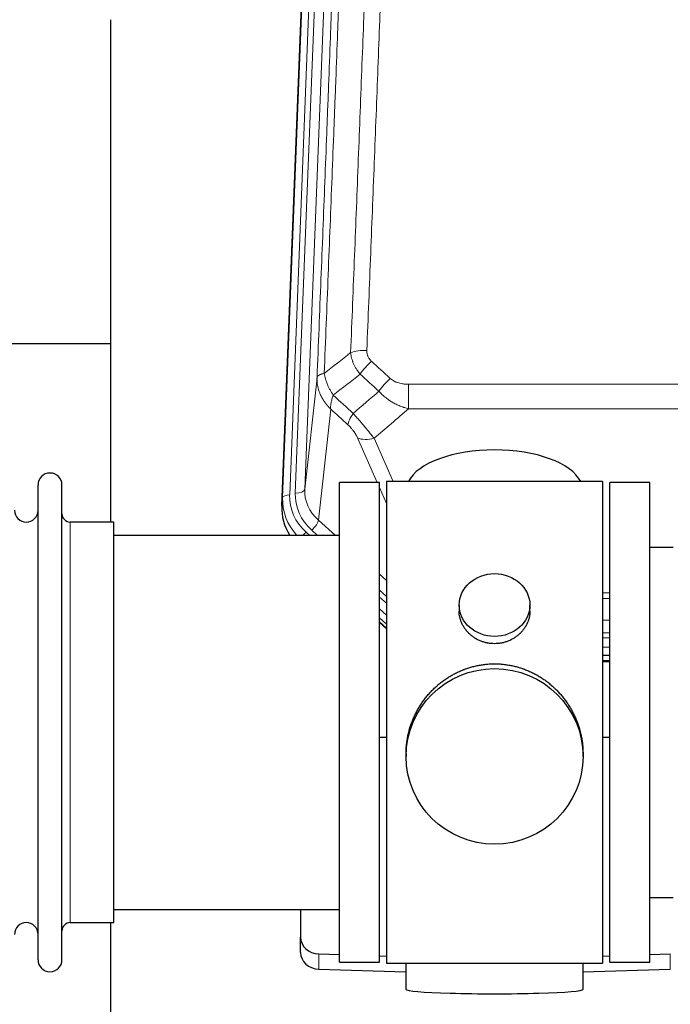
# Model space of a CAD drawing. Header units: inches. Extents: x 0 to 23760, y -13 to 16800.
# Tile 57 of 217: x 6700 to 6977, y 8049 to 8468. Entities that reach past the tile are written whole.
import ezdxf

# ---------------------------------------------------------------- set-up
doc = ezdxf.new("R2010")
doc.units = ezdxf.units.IN
doc.layers.add('254', color=7, linetype='Continuous', true_color=0xffffff)

msp = doc.modelspace()

# ---------------------------------------------------------------- linework, layer by layer
at = {"layer": '254', "color": 110, "linetype": 'Continuous', "lineweight": 13}
for p, q in [((6827.988, 8598.97), (6814.877, 8265.948)), ((6817.269, 8266.784), (6830.335, 8598.677)), ((6834.327, 8600.304), (6821.261, 8268.41)), ((6811.883, 8264.728), (6824.994, 8597.75)), ((6821.261, 8268.41), (6826.509, 8315.816)), ((6865.438, 8313.016), (6865.438, 8302.585)), ((6865.438, 8313.016), (7098.611, 8313.016)), ((6832.323, 8302.465), (6827.098, 8255.265)), ((7098.611, 8302.585), (6865.438, 8302.585)), ((6852.062, 8271.284), (6843.75, 8290.215)), ((6850.811, 8290.065), (6858.869, 8271.713)), ((6856.025, 8262.258), (6853.025, 8269.091)), ((6811.502, 8261.29), (6811.883, 8264.728)), ((6827.098, 8255.265), (6834.406, 8248.783)), ((6721.524, 8084.134), (6721.524, 8254.434)), ((6824.274, 8251.009), (6826.783, 8248.783)), ((6821.882, 8250.174), (6823.45, 8248.784)), ((6853.024, 8232.269), (6856.024, 8229.608)), ((6853.024, 8225.507), (6856.024, 8222.847)), ((6853.024, 8222.55), (6856.024, 8219.89)), ((6948.027, 8224.369), (6951.026, 8224.369)), ((6951.026, 8221.924), (6948.027, 8221.924)), ((6856.024, 8214.819), (6853.024, 8217.48)), ((6853.024, 8211.972), (6856.024, 8209.311)), ((6948.026, 8212.666), (6951.025, 8212.666)), ((6948.025, 8205.282), (6951.026, 8205.282)), ((6951.025, 8207.373), (6948.026, 8207.373)), ((6951.026, 8201.311), (6948.025, 8201.311)), ((6948.026, 8195.559), (6951.027, 8195.559)), ((6827.245, 8064.367), (6827.245, 8070.831)), ((6976.804, 8064.367), (6976.804, 8070.831))]:
    msp.add_line(p, q, dxfattribs=at)
at = {"layer": '254', "color": 2, "linetype": 'Continuous', "lineweight": 25}
for p, q in [((6811.502, 8261.29), (6824.62, 8594.492)), ((6738.685, 8468.011), (6738.685, 8254.434)), ((6738.681, 8330.154), (6666.647, 8330.154)), ((6948.024, 8271.714), (6856.024, 8271.714)), ((6856.024, 8271.714), (6856.024, 8066.854)), ((6948.024, 8271.714), (6948.024, 8066.854)), ((6707.824, 8068.384), (6707.824, 8270.184)), ((6718.024, 8068.384), (6718.024, 8270.184)), ((6853.024, 8271.284), (6836.024, 8271.284)), ((6836.024, 8067.284), (6836.024, 8271.284)), ((6853.024, 8067.284), (6853.024, 8271.284)), ((6968.024, 8271.279), (6951.024, 8271.279)), ((6951.024, 8067.279), (6951.024, 8271.279)), ((6968.024, 8067.279), (6968.024, 8271.279)), ((6740.024, 8254.434), (6721.524, 8254.434)), ((6740.024, 8084.134), (6740.024, 8254.434)), ((6836.024, 8248.784), (6740.024, 8248.784)), ((6978.024, 8243.676), (6968.024, 8243.676)), ((6886.977, 8219.152), (6886.977, 8216.58)), ((6917.072, 8216.568), (6917.072, 8219.152)), ((6856.024, 8211.043), (6853.024, 8213.704)), ((6853.024, 8211.704), (6856.024, 8209.043)), ((6951.027, 8197.674), (6948.025, 8197.674)), ((6948.026, 8195.17), (6951.027, 8195.17)), ((6856.025, 8162.887), (6853.025, 8162.794)), ((6951.024, 8162.794), (6948.024, 8162.887)), ((6864.385, 8155.933), (6864.385, 8154.795)), ((6939.664, 8154.795), (6939.664, 8155.932)), ((6968.024, 8094.882), (6978.024, 8094.882)), ((6740.024, 8089.784), (6836.024, 8089.784)), ((6819.524, 8089.784), (6819.524, 8077.923)), ((6721.524, 8084.134), (6740.024, 8084.134)), ((6738.685, 8084.137), (6738.685, 8044.93)), ((6819.524, 8071.458), (6819.524, 8077.923)), ((6827.245, 8070.831), (6836.025, 8070.559)), ((6968.024, 8070.559), (6976.804, 8070.831)), ((6836.024, 8067.284), (6853.024, 8067.284)), ((6853.025, 8070.033), (6856.025, 8069.94)), ((6856.024, 8066.854), (6903.314, 8066.854)), ((6864.36, 8066.853), (6864.36, 8055.79)), ((6903.314, 8066.854), (6948.024, 8066.854)), ((6939.689, 8055.79), (6939.689, 8066.854)), ((6948.024, 8069.94), (6951.024, 8070.033)), ((6951.024, 8067.279), (6968.024, 8067.279)), ((6827.245, 8064.367), (6864.361, 8063.217)), ((6939.687, 8063.217), (6976.804, 8064.367))]:
    msp.add_line(p, q, dxfattribs=at)
for centre, radius, start, end in [((6712.924, 8270.184), 5.1, 0, 180), ((6702.824, 8259.434), 5, 180, 0), ((6721.524, 8257.934), 3.5, 180, 270), ((6702.824, 8079.134), 5, 0, 180), ((6721.524, 8080.634), 3.5, 90, 180), ((6712.924, 8068.384), 5.1, 180, 0)]:
    msp.add_arc(centre, radius, start, end, dxfattribs=at)
at = {"layer": '254', "color": 110, "linetype": 'Continuous', "lineweight": 13}
for centre, major_axis, ratio, start_param, end_param in [((6847.699, 8323.108), (9.992, -0.404), 0.431453, 1.5882535, 2.3480729), ((6849.671, 8318.514), (-6.729, -7.397), 0.3051216, 4.388767, 5.1358022), ((6857.68, 8311.222), (6.736, 7.391), 0.3030979, 1.2497453, 1.9956357), ((6846.724, 8301.835), (6.719, 7.407), 0.3029797, 1.994528, 2.7400357), ((6850.811, 8296.237), (9.156, 4.02), 0.5833249, 3.617995, 4.4616661), ((6817.269, 8268.631), (-3.997, 0.157), 0.4614673, 1.5889619, 3.1073983), ((6841.288, 8267.912), (-20.033, -0.591), 0.8872905, 6.2219242, 7.0410373), ((6838.896, 8263.844), (27.029, -0.244), 0.8851019, 3.1148362, 3.8326992), ((6814.877, 8264.563), (-2.998, 0.118), 0.4614673, 4.7305545, 6.248991), ((6838.896, 8265.229), (-24.034, -0.11), 0.8859493, 6.2442616, 7.0633748), ((6841.288, 8266.065), (-24.034, -0.11), 0.8859493, 6.2442616, 7.0633748), ((6824.274, 8252.856), (-2.654, -2.992), 0.3265056, 1.2180917, 2.7365282), ((6821.882, 8248.788), (-1.991, -2.244), 0.3265056, 4.3596844, 4.9963838)]:
    msp.add_ellipse(centre, major_axis=major_axis, ratio=ratio, start_param=start_param, end_param=end_param, dxfattribs=at)
at = {"layer": '254', "color": 2, "linetype": 'Continuous', "lineweight": 25}
for centre, major_axis, ratio, start_param, end_param in [((6902.024, 8267.742), (-37.64, 0), 0.4617486, 3.372107, 6.0525728), ((6838.524, 8260.482), (-27.038, -0.124), 0.8859493, 6.2442616, 6.7882167), ((6827.524, 8077.923), (-8, 0), 0.8870108, 0, 1.5358897), ((6827.524, 8071.458), (-8, 0), 0.8870108, 0, 1.5358897), ((6902.024, 8055.79), (-37.664, 0), 0.0504434, 0, 3.1415927)]:
    msp.add_ellipse(centre, major_axis=major_axis, ratio=ratio, start_param=start_param, end_param=end_param, dxfattribs=at)
for centre, major_axis, ratio in [((6902.024, 8219.152), (15.048, 0), 0.8870108), ((6902.024, 8154.795), (-37.64, 0), 0.9914449)]:
    msp.add_ellipse(centre, major_axis=major_axis, ratio=ratio, dxfattribs=at)
at = {"layer": '254', "color": 110, "linetype": 'Continuous', "lineweight": 13}
for points, knots in [([(6840.816, 8326.464), (6841.374, 8340.277), (6842.476, 8367.772), (6844.086, 8408.624), (6845.129, 8435.598), (6845.901, 8455.731), (6846.284, 8465.773), (6846.663, 8475.778), (6846.915, 8482.44), (6847.04, 8485.767), (6847.664, 8502.381), (6848.156, 8515.602), (6848.882, 8535.326), (6849.123, 8541.882), (6849.599, 8554.956), (6849.835, 8561.474), (6850.538, 8580.972), (6851.46, 8606.819), (6852.352, 8632.365), (6852.79, 8645.062)], [0, 0, 0, 0, 0.125, 0.25, 0.375, 0.375, 0.4375, 0.46875, 0.46875, 0.5, 0.5, 0.625, 0.625, 0.6875, 0.6875, 0.75, 0.75, 0.875, 1, 1, 1, 1]), ([(6859.658, 8646.428), (6859.22, 8633.714), (6858.33, 8608.137), (6857.409, 8582.257), (6856.707, 8562.734), (6856.471, 8556.207), (6855.995, 8543.117), (6855.755, 8536.552), (6855.03, 8516.803), (6854.539, 8503.566), (6853.915, 8486.931), (6853.79, 8483.6), (6853.539, 8476.929), (6853.16, 8466.911), (6852.778, 8456.856), (6852.007, 8436.698), (6850.965, 8409.69), (6849.357, 8368.786), (6848.256, 8341.255), (6847.699, 8327.425)], [0, 0, 0, 0, 0.125, 0.25, 0.25, 0.3125, 0.3125, 0.375, 0.375, 0.5, 0.5, 0.53125, 0.53125, 0.5625, 0.625, 0.625, 0.75, 0.875, 1, 1, 1, 1]), ([(6841.793, 8641.493), (6841.737, 8639.881), (6841.681, 8638.268), (6841.569, 8635.039), (6841.401, 8630.192), (6841.005, 8618.856), (6840.662, 8609.097), (6839.969, 8589.521), (6839.028, 8563.265), (6837.57, 8523.42), (6836.566, 8496.549), (6835.992, 8481.347), (6835.928, 8479.657), (6835.8, 8476.275), (6835.607, 8471.197), (6835.156, 8459.327), (6834.764, 8449.112), (6834.436, 8440.578), (6834.37, 8438.87), (6834.238, 8435.452), (6834.04, 8430.322), (6833.575, 8418.329), (6833.172, 8408.013), (6832.36, 8387.331), (6831.263, 8359.623), (6830.135, 8331.65), (6829.564, 8317.597)], [0, 0, 0, 0, 0.015625, 0.015625, 0.03125, 0.0625, 0.125, 0.125, 0.25, 0.375, 0.5, 0.5, 0.515625, 0.515625, 0.53125, 0.5625, 0.625, 0.625, 0.640625, 0.640625, 0.65625, 0.6875, 0.75, 0.75, 0.875, 1, 1, 1, 1]), ([(6826.509, 8315.816), (6827.078, 8329.816), (6828.203, 8357.684), (6829.297, 8385.288), (6830.106, 8405.892), (6830.508, 8416.169), (6830.972, 8428.116), (6831.17, 8433.226), (6831.301, 8436.631), (6831.367, 8438.333), (6831.695, 8446.835), (6832.085, 8457.011), (6832.535, 8468.837), (6832.727, 8473.895), (6832.855, 8477.265), (6832.918, 8478.949), (6833.491, 8494.092), (6834.492, 8520.861), (6835.947, 8560.554), (6837.353, 8599.788), (6838.259, 8625.637), (6838.704, 8638.485)], [0, 0, 0, 0, 0.125, 0.25, 0.25, 0.3125, 0.34375, 0.359375, 0.359375, 0.375, 0.375, 0.4375, 0.46875, 0.484375, 0.484375, 0.5, 0.5, 0.625, 0.75, 0.875, 1, 1, 1, 1]), ([(6844.849, 8317.347), (6844.558, 8317.691), (6844.281, 8318.042), (6843.952, 8318.489), (6843.887, 8318.579), (6843.759, 8318.76), (6843.696, 8318.851), (6843.51, 8319.125), (6843.389, 8319.308), (6843.04, 8319.861), (6842.605, 8320.607), (6842.232, 8321.371), (6841.976, 8321.95), (6841.895, 8322.144), (6841.779, 8322.437), (6841.741, 8322.534), (6841.668, 8322.731), (6841.632, 8322.829), (6841.46, 8323.319), (6841.339, 8323.712), (6841.132, 8324.498), (6840.959, 8325.284), (6840.852, 8326.071), (6840.816, 8326.464)], [0, 0, 0, 0, 0.125, 0.125, 0.15625, 0.15625, 0.1875, 0.1875, 0.25, 0.25, 0.375, 0.5, 0.5, 0.5625, 0.5625, 0.59375, 0.59375, 0.625, 0.625, 0.75, 0.75, 0.875, 1, 1, 1, 1]), ([(6849.671, 8322.813), (6849.505, 8322.965), (6849.347, 8323.124), (6849.161, 8323.331), (6849.124, 8323.373), (6849.052, 8323.458), (6849.016, 8323.501), (6848.912, 8323.63), (6848.845, 8323.717), (6848.653, 8323.984), (6848.418, 8324.349), (6848.227, 8324.734), (6848.101, 8325.03), (6848.062, 8325.13), (6848.008, 8325.282), (6847.99, 8325.333), (6847.957, 8325.436), (6847.941, 8325.487), (6847.865, 8325.744), (6847.817, 8325.951), (6847.744, 8326.368), (6847.72, 8326.578), (6847.693, 8327), (6847.69, 8327.212), (6847.699, 8327.425)], [0, 0, 0, 0, 0.125, 0.125, 0.15625, 0.15625, 0.1875, 0.1875, 0.25, 0.25, 0.375, 0.5, 0.5, 0.5625, 0.5625, 0.59375, 0.59375, 0.625, 0.625, 0.75, 0.75, 0.875, 0.875, 1, 1, 1, 1]), ([(6832.323, 8302.465), (6832.306, 8302.482), (6832.272, 8302.515), (6832.22, 8302.566), (6832.169, 8302.616), (6832.118, 8302.667), (6832.067, 8302.718), (6832.017, 8302.769), (6831.966, 8302.821), (6831.916, 8302.872), (6831.865, 8302.924), (6831.815, 8302.976), (6831.765, 8303.028), (6831.715, 8303.08), (6831.666, 8303.132), (6831.616, 8303.185), (6831.567, 8303.238), (6831.518, 8303.291), (6831.469, 8303.344), (6831.42, 8303.397), (6831.372, 8303.45), (6831.323, 8303.504), (6831.275, 8303.558), (6831.227, 8303.612), (6831.179, 8303.666), (6831.131, 8303.72), (6831.083, 8303.774), (6831.036, 8303.829), (6830.989, 8303.884), (6830.942, 8303.939), (6830.895, 8303.994), (6830.848, 8304.049), (6830.802, 8304.105), (6830.756, 8304.16), (6830.71, 8304.216), (6830.664, 8304.272), (6830.618, 8304.328), (6830.572, 8304.384), (6830.527, 8304.441), (6830.482, 8304.497), (6830.437, 8304.554), (6830.392, 8304.611), (6830.348, 8304.668), (6830.303, 8304.725), (6830.259, 8304.782), (6830.215, 8304.84), (6830.171, 8304.898), (6830.128, 8304.955), (6830.084, 8305.013), (6830.041, 8305.072), (6829.998, 8305.13), (6829.955, 8305.188), (6829.913, 8305.247), (6829.871, 8305.306), (6829.828, 8305.365), (6829.787, 8305.424), (6829.745, 8305.483), (6829.703, 8305.542), (6829.662, 8305.602), (6829.621, 8305.662), (6829.58, 8305.722), (6829.54, 8305.782), (6829.499, 8305.842), (6829.459, 8305.902), (6829.419, 8305.962), (6829.379, 8306.023), (6829.34, 8306.084), (6829.3, 8306.145), (6829.261, 8306.206), (6829.222, 8306.267), (6829.184, 8306.328), (6829.145, 8306.39), (6829.107, 8306.451), (6829.069, 8306.513), (6829.032, 8306.575), (6828.994, 8306.637), (6828.957, 8306.699), (6828.92, 8306.762), (6828.883, 8306.824), (6828.847, 8306.887), (6828.81, 8306.95), (6828.774, 8307.012), (6828.739, 8307.075), (6828.703, 8307.139), (6828.668, 8307.202), (6828.633, 8307.265), (6828.598, 8307.329), (6828.563, 8307.393), (6828.529, 8307.456), (6828.495, 8307.52), (6828.461, 8307.585), (6828.427, 8307.649), (6828.394, 8307.713), (6828.361, 8307.778), (6828.328, 8307.842), (6828.296, 8307.907), (6828.263, 8307.972), (6828.231, 8308.037), (6828.199, 8308.102), (6828.168, 8308.167), (6828.137, 8308.233), (6828.106, 8308.298), (6828.075, 8308.364), (6828.044, 8308.429), (6828.014, 8308.495), (6827.984, 8308.561), (6827.955, 8308.627), (6827.925, 8308.694), (6827.727, 8309.144), (6827.393, 8309.994), (6827.005, 8311.263), (6826.719, 8312.562), (6826.541, 8313.884), (6826.498, 8314.811), (6826.498, 8315.335), (6826.499, 8315.455), (6826.501, 8315.576), (6826.504, 8315.696), (6826.507, 8315.776), (6826.509, 8315.816)], [0, 0, 0, 0, 0.0045083, 0.0090195, 0.0135338, 0.0180512, 0.0225715, 0.0270949, 0.0316214, 0.0361509, 0.0406834, 0.0452189, 0.0497575, 0.0542992, 0.0588439, 0.0633916, 0.0679424, 0.0724963, 0.0770532, 0.0816132, 0.0861762, 0.0907423, 0.0953114, 0.0998837, 0.104459, 0.1090373, 0.1136188, 0.1182033, 0.1227909, 0.1273815, 0.1319753, 0.1365721, 0.141172, 0.145775, 0.1503811, 0.1549903, 0.1596025, 0.1642179, 0.1688364, 0.1734579, 0.1780826, 0.1827103, 0.1873412, 0.1919752, 0.1966123, 0.2012524, 0.2058957, 0.2105422, 0.2151917, 0.2198443, 0.2245001, 0.229159, 0.233821, 0.2384861, 0.2431544, 0.2478258, 0.2525003, 0.2571779, 0.2618587, 0.2665427, 0.2712297, 0.2759199, 0.2806133, 0.2853097, 0.2900094, 0.2947122, 0.2994181, 0.3041272, 0.3088394, 0.3135548, 0.3182733, 0.322995, 0.3277199, 0.3324479, 0.3371791, 0.3419135, 0.346651, 0.3513917, 0.3561355, 0.3608826, 0.3656328, 0.3703861, 0.3751427, 0.3799024, 0.3846654, 0.3894315, 0.3942008, 0.3989732, 0.4037489, 0.4085278, 0.4133098, 0.4180951, 0.4228835, 0.4276751, 0.43247, 0.437268, 0.4420692, 0.4468737, 0.4516813, 0.4564922, 0.4613063, 0.4661235, 0.470944, 0.4757677, 0.4805947, 0.4854248, 0.4902582, 0.4950947, 0.4999345, 0.5888915, 0.6791125, 0.7706071, 0.8633844, 0.9574535, 0.965938, 0.9744348, 0.9829441, 0.9914659, 1, 1, 1, 1]), ([(6829.564, 8317.597), (6829.338, 8317.561), (6829.121, 8317.518), (6828.711, 8317.423), (6828.517, 8317.37), (6828.153, 8317.253), (6827.983, 8317.19), (6827.669, 8317.054), (6827.524, 8316.982), (6827.263, 8316.828), (6827.146, 8316.747), (6826.94, 8316.578), (6826.851, 8316.49), (6826.628, 8316.216), (6826.538, 8316.02), (6826.509, 8315.816)], [0, 0, 0, 0, 0.125, 0.125, 0.25, 0.25, 0.375, 0.375, 0.5, 0.5, 0.625, 0.625, 0.75, 0.75, 1, 1, 1, 1]), ([(6833.429, 8308.351), (6832.926, 8309.1), (6832.464, 8309.866), (6831.838, 8311.028), (6831.64, 8311.418), (6831.268, 8312.198), (6831.093, 8312.59), (6830.605, 8313.763), (6830.328, 8314.545), (6829.871, 8316.09), (6829.693, 8316.852), (6829.564, 8317.597)], [0, 0, 0, 0, 0.25, 0.25, 0.375, 0.375, 0.5, 0.5, 0.75, 0.75, 1, 1, 1, 1]), ([(6865.438, 8313.016), (6865.085, 8313.016), (6864.731, 8313.026), (6864.29, 8313.053), (6864.202, 8313.059), (6864.026, 8313.073), (6863.938, 8313.081), (6863.674, 8313.105), (6863.5, 8313.125), (6862.978, 8313.192), (6862.633, 8313.248), (6861.95, 8313.388), (6861.613, 8313.47), (6860.945, 8313.664), (6860.615, 8313.776), (6860.249, 8313.921), (6860.209, 8313.937), (6860.128, 8313.97), (6860.008, 8314.021), (6859.73, 8314.143), (6859.498, 8314.256), (6859.044, 8314.495), (6858.753, 8314.669), (6858.196, 8315.053), (6857.93, 8315.262), (6857.68, 8315.491)], [0, 0, 0, 0, 0.125, 0.125, 0.15625, 0.15625, 0.1875, 0.1875, 0.25, 0.25, 0.375, 0.375, 0.5, 0.5, 0.625, 0.625, 0.640625, 0.640625, 0.65625, 0.6875, 0.75, 0.75, 0.875, 0.875, 1, 1, 1, 1]), ([(6865.438, 8302.585), (6864.841, 8302.737), (6864.173, 8302.93), (6863.509, 8303.151), (6863.362, 8303.2), (6863.288, 8303.226), (6863.068, 8303.302), (6862.921, 8303.354), (6862.484, 8303.514), (6862.194, 8303.626), (6861.332, 8303.975), (6860.767, 8304.228), (6859.654, 8304.773), (6859.107, 8305.065), (6858.301, 8305.535), (6857.902, 8305.778), (6857.508, 8306.033), (6857.312, 8306.163), (6857.247, 8306.207), (6857.117, 8306.294), (6857.053, 8306.338), (6856.474, 8306.738), (6855.977, 8307.11), (6855.022, 8307.887), (6854.563, 8308.292), (6853.683, 8309.138), (6853.263, 8309.578), (6852.862, 8310.036)], [0, 0, 0, 0, 0.125, 0.140625, 0.140625, 0.15625, 0.15625, 0.1875, 0.1875, 0.25, 0.25, 0.375, 0.375, 0.5, 0.5, 0.5625, 0.59375, 0.59375, 0.609375, 0.609375, 0.625, 0.625, 0.75, 0.75, 0.875, 0.875, 1, 1, 1, 1]), ([(6832.323, 8302.465), (6832.277, 8302.837), (6832.268, 8303.248), (6832.309, 8303.914), (6832.331, 8304.144), (6832.394, 8304.618), (6832.434, 8304.862), (6832.53, 8305.363), (6832.587, 8305.619), (6832.716, 8306.143), (6832.788, 8306.41), (6832.948, 8306.953), (6833.035, 8307.228), (6833.222, 8307.786), (6833.322, 8308.067), (6833.429, 8308.351)], [0, 0, 0, 0, 0.25, 0.25, 0.375, 0.375, 0.5, 0.5, 0.625, 0.625, 0.75, 0.75, 0.875, 0.875, 1, 1, 1, 1]), ([(6850.811, 8290.065), (6850.49, 8290.466), (6850.159, 8290.874), (6849.482, 8291.707), (6849.135, 8292.132), (6848.601, 8292.781), (6848.42, 8292.999), (6848.147, 8293.33), (6848.055, 8293.441), (6847.917, 8293.608), (6847.87, 8293.663), (6847.778, 8293.775), (6847.731, 8293.831), (6847.313, 8294.334), (6846.562, 8295.232), (6845.797, 8296.137), (6845.218, 8296.819), (6845.024, 8297.047), (6844.732, 8297.389), (6844.635, 8297.503), (6844.488, 8297.675), (6844.439, 8297.732), (6844.341, 8297.846), (6844.292, 8297.903), (6843.852, 8298.417), (6843.462, 8298.868), (6842.687, 8299.763), (6842.3, 8300.206), (6841.916, 8300.645)], [0, 0, 0, 0, 0.125, 0.125, 0.25, 0.25, 0.3125, 0.3125, 0.34375, 0.34375, 0.359375, 0.359375, 0.375, 0.375, 0.5, 0.625, 0.625, 0.6875, 0.6875, 0.71875, 0.71875, 0.734375, 0.734375, 0.75, 0.75, 0.875, 0.875, 1, 1, 1, 1]), ([(6839.663, 8295.813), (6839.882, 8295.614), (6840.099, 8295.407), (6840.524, 8294.978), (6840.734, 8294.755), (6840.992, 8294.467), (6841.044, 8294.408), (6841.145, 8294.291), (6841.296, 8294.115), (6841.442, 8293.938), (6841.729, 8293.582), (6841.911, 8293.342), (6842.261, 8292.857), (6842.428, 8292.612), (6842.608, 8292.334), (6842.627, 8292.303), (6842.667, 8292.241), (6842.725, 8292.148), (6842.858, 8291.933), (6842.965, 8291.751), (6843.173, 8291.388), (6843.301, 8291.15), (6843.539, 8290.678), (6843.649, 8290.445), (6843.75, 8290.215)], [0, 0, 0, 0, 0.125, 0.125, 0.25, 0.25, 0.28125, 0.28125, 0.3125, 0.375, 0.375, 0.5, 0.5, 0.625, 0.625, 0.640625, 0.640625, 0.65625, 0.6875, 0.75, 0.75, 0.875, 0.875, 1, 1, 1, 1])]:
    msp.add_open_spline(points, degree=3, knots=knots, dxfattribs=at)
for points in [[(6829.564, 8317.597), (6833.313, 8320.557), (6837.063, 8323.513), (6840.816, 8326.464)], [(6849.671, 8322.813), (6852.341, 8320.375), (6855.011, 8317.934), (6857.68, 8315.491)], [(6844.849, 8317.347), (6841.04, 8314.353), (6837.234, 8311.354), (6833.429, 8308.351)], [(6852.862, 8310.036), (6850.191, 8312.475), (6847.52, 8314.912), (6844.849, 8317.347)], [(6841.916, 8300.645), (6845.567, 8303.774), (6849.216, 8306.904), (6852.862, 8310.036)], [(6833.429, 8308.351), (6836.258, 8305.785), (6839.087, 8303.216), (6841.916, 8300.645)], [(6839.663, 8295.813), (6837.217, 8298.032), (6834.77, 8300.249), (6832.323, 8302.465)], [(6865.438, 8302.585), (6860.566, 8298.409), (6855.691, 8294.236), (6850.811, 8290.065)]]:
    msp.add_open_spline(points, degree=3, dxfattribs=at)
at = {"layer": '254', "color": 2, "linetype": 'Continuous', "lineweight": 25}
for points, knots in [([(6917.072, 8216.57), (6917.072, 8216.14), (6917.048, 8215.707), (6916.988, 8215.161), (6916.974, 8215.051), (6916.944, 8214.83), (6916.894, 8214.5), (6916.831, 8214.172), (6916.686, 8213.52), (6916.567, 8213.09), (6916.283, 8212.239), (6916.117, 8211.818), (6915.834, 8211.194), (6915.734, 8210.987), (6915.601, 8210.73), (6915.574, 8210.678), (6915.52, 8210.576), (6915.438, 8210.423), (6915.352, 8210.272), (6915.061, 8209.772), (6914.809, 8209.384), (6914.264, 8208.631), (6913.973, 8208.266), (6913.506, 8207.736), (6913.346, 8207.563), (6913.097, 8207.307), (6912.971, 8207.18), (6912.842, 8207.055), (6912.756, 8206.972), (6912.712, 8206.931), (6912.318, 8206.562), (6911.953, 8206.252), (6911.195, 8205.667), (6910.802, 8205.392), (6909.988, 8204.878), (6909.567, 8204.638), (6909.023, 8204.362), (6908.913, 8204.308), (6908.692, 8204.202), (6908.58, 8204.15), (6908.244, 8203.999), (6908.018, 8203.904), (6907.335, 8203.635), (6906.873, 8203.477), (6905.935, 8203.205), (6905.459, 8203.091), (6904.735, 8202.953), (6904.492, 8202.912), (6904.125, 8202.86), (6904.002, 8202.844), (6903.817, 8202.822), (6903.755, 8202.815), (6903.632, 8202.802), (6903.57, 8202.796), (6903.014, 8202.743), (6902.522, 8202.72), (6901.539, 8202.72), (6901.049, 8202.742), (6900.071, 8202.834), (6899.584, 8202.902), (6898.976, 8203.017), (6898.854, 8203.042), (6898.612, 8203.094), (6898.25, 8203.176), (6897.893, 8203.27), (6897.186, 8203.474), (6896.724, 8203.631), (6895.818, 8203.987), (6895.374, 8204.186), (6894.722, 8204.516), (6894.507, 8204.631), (6894.188, 8204.811), (6894.083, 8204.873), (6893.873, 8204.998), (6893.77, 8205.062), (6893.256, 8205.386), (6892.862, 8205.661), (6892.104, 8206.245), (6891.741, 8206.553), (6891.047, 8207.201), (6890.716, 8207.541), (6890.361, 8207.942), (6890.322, 8207.987), (6890.245, 8208.077), (6890.129, 8208.212), (6889.867, 8208.531), (6889.655, 8208.811), (6889.245, 8209.377), (6888.993, 8209.764), (6888.53, 8210.557), (6888.32, 8210.964), (6888.036, 8211.588), (6887.946, 8211.798), (6887.82, 8212.118), (6887.78, 8212.224), (6887.702, 8212.438), (6887.664, 8212.545), (6887.485, 8213.08), (6887.365, 8213.511), (6887.173, 8214.377), (6887.1, 8214.812), (6887.027, 8215.469), (6887.008, 8215.688), (6886.99, 8216.018), (6886.982, 8216.183), (6886.979, 8216.348), (6886.977, 8216.459), (6886.977, 8216.514), (6886.977, 8216.572), (6886.977, 8216.574), (6886.977, 8216.577)], [0, 0, 0, 0, 0.0308202, 0.0308202, 0.0386347, 0.0386347, 0.0464491, 0.062078, 0.062078, 0.0933358, 0.0933358, 0.1245936, 0.1245936, 0.1402226, 0.1402226, 0.1441298, 0.1441298, 0.148037, 0.1558515, 0.1558515, 0.1871093, 0.1871093, 0.2183671, 0.2183671, 0.233996, 0.233996, 0.2418105, 0.2457177, 0.2457177, 0.2496249, 0.2496249, 0.2808827, 0.2808827, 0.3121405, 0.3121405, 0.3433983, 0.3433983, 0.3512128, 0.3512128, 0.3590273, 0.3590273, 0.3746562, 0.3746562, 0.405914, 0.405914, 0.4371718, 0.4371718, 0.4528007, 0.4528007, 0.4606152, 0.4606152, 0.4645224, 0.4645224, 0.4684296, 0.4684296, 0.4996874, 0.4996874, 0.5309452, 0.5309452, 0.5622031, 0.5622031, 0.5700175, 0.5700175, 0.577832, 0.5934609, 0.5934609, 0.6247187, 0.6247187, 0.6559765, 0.6559765, 0.6716054, 0.6716054, 0.6794199, 0.6794199, 0.6872343, 0.6872343, 0.7184921, 0.7184921, 0.7497499, 0.7497499, 0.7810078, 0.7810078, 0.784915, 0.784915, 0.7888222, 0.7966367, 0.8122656, 0.8122656, 0.8435234, 0.8435234, 0.8747812, 0.8747812, 0.8904101, 0.8904101, 0.8982246, 0.8982246, 0.906039, 0.906039, 0.9372968, 0.9372968, 0.9685546, 0.9685546, 0.9841835, 0.9841835, 0.991998, 0.9959052, 0.9959052, 0.9998125, 0.9998125, 1, 1, 1, 1]), ([(6864.385, 8155.885), (6864.385, 8155.898), (6864.385, 8156.525), (6864.416, 8157.766), (6864.553, 8159.606), (6864.782, 8161.444), (6864.996, 8162.667), (6865.179, 8163.584), (6865.26, 8163.966), (6865.348, 8164.348), (6865.383, 8164.5), (6865.401, 8164.577), (6865.456, 8164.805), (6865.642, 8165.565), (6866.018, 8166.917), (6866.604, 8168.685), (6867.272, 8170.42), (6868.022, 8172.12), (6868.855, 8173.787), (6869.465, 8174.876), (6869.864, 8175.55), (6869.945, 8175.684), (6870.108, 8175.951), (6870.354, 8176.35), (6870.606, 8176.743), (6871.12, 8177.523), (6871.828, 8178.542), (6872.956, 8180.014), (6874.151, 8181.428), (6875.412, 8182.784), (6876.298, 8183.65), (6876.979, 8184.285), (6877.324, 8184.599), (6877.676, 8184.908), (6877.911, 8185.112), (6878.03, 8185.213), (6878.625, 8185.716), (6879.592, 8186.494), (6881.089, 8187.583), (6882.633, 8188.596), (6884.224, 8189.532), (6885.862, 8190.391), (6886.986, 8190.911), (6887.842, 8191.281), (6888.273, 8191.461), (6888.708, 8191.633), (6888.927, 8191.718), (6889, 8191.746), (6889.146, 8191.802), (6889.804, 8192.05), (6891.053, 8192.481), (6892.835, 8192.996), (6894.636, 8193.419), (6896.454, 8193.751), (6898.291, 8193.989), (6899.528, 8194.086), (6900.461, 8194.134), (6900.928, 8194.153), (6901.476, 8194.163), (6901.711, 8194.166), (6901.868, 8194.167), (6901.946, 8194.167), (6902.024, 8194.167)], [0, 0, 0, 0, 0.0006246, 0.0318551, 0.0630856, 0.0943161, 0.1255465, 0.1255465, 0.1411618, 0.1450656, 0.1450656, 0.1489694, 0.1489694, 0.156777, 0.1880075, 0.219238, 0.2504685, 0.2816989, 0.3129294, 0.3441599, 0.3441599, 0.3519675, 0.3519675, 0.3597751, 0.3753904, 0.3753904, 0.4066209, 0.4378513, 0.4690818, 0.5003123, 0.5315428, 0.5315428, 0.547158, 0.5549656, 0.5549656, 0.5627733, 0.5627733, 0.5940037, 0.6252342, 0.6564647, 0.6876952, 0.7189257, 0.7501562, 0.7501562, 0.7657714, 0.773579, 0.773579, 0.7774828, 0.7774828, 0.7813866, 0.8126171, 0.8438476, 0.8750781, 0.9063086, 0.937539, 0.9687695, 0.9687695, 0.9843848, 0.9921924, 0.9960962, 0.9960962, 1, 1, 1, 1]), ([(6902.024, 8194.167), (6902.652, 8194.167), (6903.902, 8194.134), (6905.758, 8193.989), (6907.598, 8193.75), (6909.422, 8193.418), (6911.228, 8192.992), (6912.421, 8192.647), (6913.312, 8192.364), (6913.608, 8192.266), (6913.978, 8192.138), (6914.051, 8192.112), (6914.199, 8192.06), (6914.419, 8191.981), (6915.225, 8191.685), (6916.52, 8191.162), (6918.202, 8190.383), (6919.839, 8189.524), (6921.433, 8188.586), (6922.982, 8187.568), (6923.986, 8186.836), (6924.604, 8186.362), (6924.728, 8186.266), (6924.972, 8186.074), (6925.337, 8185.783), (6925.696, 8185.486), (6926.406, 8184.885), (6927.33, 8184.063), (6928.651, 8182.77), (6929.909, 8181.415), (6931.104, 8180.001), (6931.857, 8179.017), (6932.406, 8178.263), (6932.677, 8177.883), (6932.941, 8177.496), (6933.116, 8177.237), (6933.203, 8177.107), (6933.633, 8176.454), (6934.293, 8175.397), (6935.201, 8173.774), (6936.029, 8172.116), (6936.777, 8170.421), (6937.444, 8168.689), (6937.834, 8167.511), (6938.106, 8166.617), (6938.237, 8166.168), (6938.38, 8165.64), (6938.44, 8165.413), (6938.479, 8165.261), (6938.498, 8165.185), (6938.67, 8164.502), (6938.945, 8163.285), (6939.265, 8161.454), (6939.494, 8159.62), (6939.632, 8157.782), (6939.664, 8156.534), (6939.664, 8155.899), (6939.664, 8155.88)], [0, 0, 0, 0, 0.0312188, 0.0624376, 0.0936563, 0.1248751, 0.1560939, 0.1873127, 0.1873127, 0.2029221, 0.2029221, 0.2068244, 0.2068244, 0.2107268, 0.2185315, 0.2497502, 0.280969, 0.3121878, 0.3434066, 0.3746254, 0.4058442, 0.4058442, 0.4136489, 0.4136489, 0.4214535, 0.4370629, 0.4370629, 0.4682817, 0.4995005, 0.5307193, 0.5619381, 0.5931568, 0.5931568, 0.6087662, 0.6165709, 0.6165709, 0.6243756, 0.6243756, 0.6555944, 0.6868132, 0.718032, 0.7492507, 0.7804695, 0.8116883, 0.8116883, 0.8272977, 0.8351024, 0.8390047, 0.8390047, 0.8429071, 0.8429071, 0.8741259, 0.9053447, 0.9365634, 0.9677822, 0.999001, 1, 1, 1, 1])]:
    msp.add_open_spline(points, degree=3, knots=knots, dxfattribs=at)

doc.saveas('drawing.dxf')
